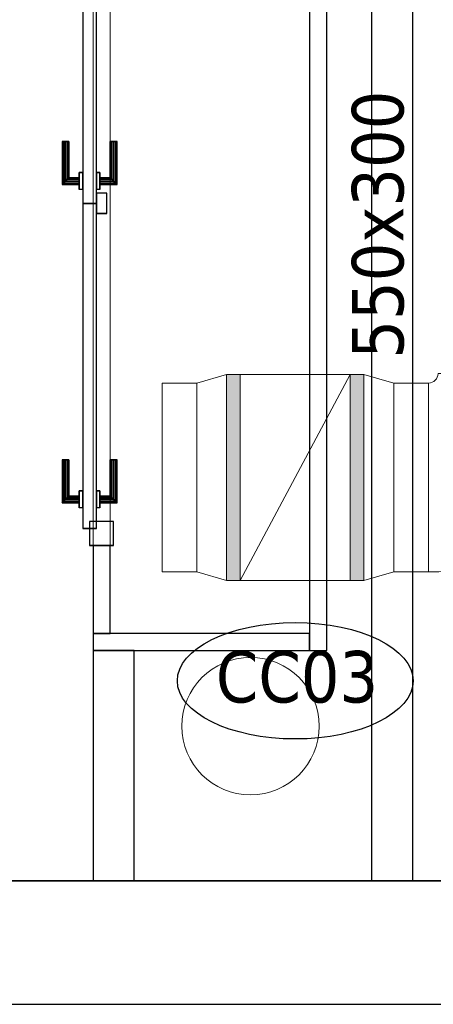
# Model space of a CAD drawing. Header units: metres. Extents: x 391.1 to 430.4, y 12.7 to 28.4.
# Tile 146 of 169: x 410.1 to 411.3, y 12.8 to 15.7. Entities that reach past the tile are written whole.
import ezdxf

# ---------------------------------------------------------------- set-up
doc = ezdxf.new("R2010")
doc.units = ezdxf.units.M
doc.layers.add('01_CARPINTERIA', color=5, linetype='Continuous', lineweight=25, true_color=0x0000ff)
doc.layers.add('01_SUELOS', color=7, linetype='Continuous', lineweight=25, true_color=0x007f00)
for name, color, linetype, lineweight in [('A-COLS-____-MCUT', 7, 'Continuous', 18), ('A-COLS-____-OTLN', 7, 'Continuous', 18), ('A-DETL-GENF-OTLN', 7, 'Continuous', 18), ('A-GENM-____-OTLN', 7, 'Continuous', 18), ('A-WALL-____-MCUT', 7, 'Continuous', 25), ('A-WALL-____-OTLN', 7, 'Continuous', 25), ('M-HVAC-DUCT-IDEN', 7, 'Continuous', 30), ('M-HVAC-DUCT-OTLN', 7, 'Continuous', 18)]:
    doc.layers.add(name, color=color, linetype=linetype, lineweight=lineweight)
doc.styles.add('Tahoma_2', font='tahoma.ttf', dxfattribs={"height": 0.15})

# ---------------------------------------------------------------- blocks, each defined once
blk = doc.blocks.new('Family - Envans PB-155313-02_CLI_AIRE_P0')
at = {"layer": 'A-WALL-____-MCUT', "color": 253, "true_color": 0xaaaaaa}
for p, q in [((0.2554, 0.05), (0, 0.05)), ((0, 0.05), (0, 0)), ((0.2554, 0), (0.2554, 0.05)), ((2.2477, 0.05), (2.2477, 0)), ((2.2997, 0.05), (2.2477, 0.05)), ((2.2997, 0), (2.2997, 0.05)), ((0, 0), (0.2554, 0)), ((2.2477, 0), (2.2997, 0))]:
    blk.add_line(p, q, dxfattribs=at)
at = {"layer": 'A-WALL-____-OTLN', "color": 253, "true_color": 0xaaaaaa}
for p, q in [((0.2554, 0.05), (0, 0.05)), ((0, 0.05), (0, 0)), ((0.2554, 0), (0.2554, 0.05)), ((2.2477, 0.05), (2.2477, 0)), ((2.2477, 0.05), (2.2997, 0.05)), ((2.2997, 0.05), (2.2997, 0)), ((0, 0), (0.2554, 0)), ((2.2477, 0), (2.2997, 0))]:
    blk.add_line(p, q, dxfattribs=at)
at = {"layer": 'A-WALL-____-OTLN', "color": 253, "lineweight": 18, "true_color": 0xaaaaaa}
blk.add_line((0, 0), (2.2997, 0), dxfattribs=at)
blk = doc.blocks.new('Family - Vano de puerta PB-155315-02_CLI_AIRE_P0')
at = {"layer": 'A-GENM-____-OTLN', "color": 253, "true_color": 0xaaaaaa}
for p, q in [((410.3264, 16.1685), (410.2764, 16.1685)), ((410.2764, 16.1685), (410.2764, 14.1762)), ((410.2764, 14.1762), (410.2764, 16.1685)), ((410.2764, 16.1685), (410.3264, 16.1685)), ((410.3264, 14.1762), (410.3264, 16.1685)), ((410.3264, 16.1685), (410.3264, 14.1762)), ((410.2764, 14.1762), (410.3264, 14.1762)), ((410.2764, 14.1762), (410.3264, 14.1762))]:
    blk.add_line(p, q, dxfattribs=at)
blk = doc.blocks.new('Family - Pilar PB-155321-02_CLI_AIRE_P0')
at = {"layer": 'A-COLS-____-MCUT', "color": 253, "true_color": 0xaaaaaa}
for start, end in [(360, 180), (180, 360)]:
    blk.add_arc((0.2, 0.2), 0.2, start, end, dxfattribs=at)
at = {"layer": 'A-COLS-____-OTLN', "color": 253, "true_color": 0xaaaaaa}
for start, end in [(360, 180), (180, 360)]:
    blk.add_arc((0.2, 0.2), 0.2, start, end, dxfattribs=at)
blk = doc.blocks.new('Family - Envans PB-155784-02_CLI_AIRE_P0')
at = {"layer": 'A-WALL-____-MCUT', "color": 253, "true_color": 0xaaaaaa}
for p, q in [((0.6702, 0.12), (0, 0.12)), ((0, 0.12), (0, 0)), ((0.6702, 0), (0.6702, 0.12)), ((0, 0), (0.6702, 0))]:
    blk.add_line(p, q, dxfattribs=at)
at = {"layer": 'A-WALL-____-OTLN', "color": 253, "true_color": 0xaaaaaa}
for p, q in [((0.6702, 0.12), (0, 0.12)), ((0, 0.12), (0, 0)), ((0.6702, 0), (0.6702, 0.12)), ((0, 0), (0.6702, 0))]:
    blk.add_line(p, q, dxfattribs=at)
at = {"layer": 'A-WALL-____-OTLN', "color": 253, "lineweight": 18, "true_color": 0xaaaaaa}
blk.add_line((-0.0021, 0), (0.6702, 0), dxfattribs=at)
blk = doc.blocks.new('Family - Envans PB-155792-02_CLI_AIRE_P0')
at = {"layer": 'A-WALL-____-MCUT', "color": 253, "true_color": 0xaaaaaa}
for p, q in [((0.63, 0.05), (0, 0.05)), ((0, 0.05), (0, 0)), ((0.63, 0), (0.63, 0.05)), ((0, 0), (0.63, 0))]:
    blk.add_line(p, q, dxfattribs=at)
at = {"layer": 'A-WALL-____-OTLN', "color": 253, "true_color": 0xaaaaaa}
for p, q in [((0.63, 0.05), (0, 0.05)), ((0, 0.05), (0, 0)), ((0.63, 0), (0.63, 0.05)), ((0, 0), (0.63, 0))]:
    blk.add_line(p, q, dxfattribs=at)
at = {"layer": 'A-WALL-____-OTLN', "color": 253, "lineweight": 18, "true_color": 0xaaaaaa}
blk.add_line((0, 0), (0.63, 0), dxfattribs=at)
blk = doc.blocks.new('Family - LONDR55-XX_ZZ-ARQ-CAA-M3D-Londres55-155804-02_CLI_AIRE_P0')
at = {"layer": '01_CARPINTERIA', "color": 161, "true_color": 0xaaaaff}
for p, q in [((0.1263, 0.1487), (0.125, 0.15)), ((0.125, 0.15), (0.125, 0.1)), ((0.125, 0.15), (0.1263, 0.1487)), ((0.25, 0.15), (0.125, 0.15)), ((0.13, 0.145), (0.1263, 0.1487)), ((0.1263, 0.1487), (0.1263, 0.1)), ((0.1263, 0.1487), (0.1263, 0.1)), ((0.1263, 0.1487), (0.13, 0.145)), ((0.25, 0.1487), (0.1263, 0.1487)), ((0.25, 0.1487), (0.1263, 0.1487)), ((0.135, 0.14), (0.13, 0.145)), ((0.13, 0.145), (0.13, 0.1)), ((0.13, 0.145), (0.13, 0.1)), ((0.13, 0.145), (0.135, 0.14)), ((0.25, 0.145), (0.13, 0.145)), ((0.25, 0.145), (0.13, 0.145)), ((0.25, 0.1487), (0.25, 0.15)), ((0.25, 0.15), (0.25, 0.1487)), ((0.25, 0.145), (0.25, 0.1487)), ((0.25, 0.1487), (0.25, 0.145)), ((0.25, 0.145), (0.25, 0.14)), ((0.25, 0.14), (0.25, 0.145)), ((1.053, 0.1487), (1.0517, 0.15)), ((1.0517, 0.15), (1.0517, 0.1)), ((1.0517, 0.15), (1.053, 0.1487)), ((1.1767, 0.15), (1.0517, 0.15)), ((1.0567, 0.145), (1.053, 0.1487)), ((1.053, 0.1487), (1.053, 0.1)), ((1.053, 0.1487), (1.053, 0.1)), ((1.053, 0.1487), (1.0567, 0.145)), ((1.1767, 0.1487), (1.053, 0.1487)), ((1.1767, 0.1487), (1.053, 0.1487)), ((1.0617, 0.14), (1.0567, 0.145)), ((1.0567, 0.145), (1.0567, 0.1)), ((1.0567, 0.145), (1.0567, 0.1)), ((1.0567, 0.145), (1.0617, 0.14)), ((1.1767, 0.145), (1.0567, 0.145)), ((1.1767, 0.145), (1.0567, 0.145)), ((1.1767, 0.1487), (1.1767, 0.15)), ((1.1767, 0.15), (1.1767, 0.1487)), ((1.1767, 0.145), (1.1767, 0.1487)), ((1.1767, 0.1487), (1.1767, 0.145)), ((1.1767, 0.145), (1.1767, 0.14)), ((1.1767, 0.14), (1.1767, 0.145)), ((0.135, 0.1), (0.135, 0.14)), ((0.135, 0.14), (0.135, 0.1)), ((0.135, 0.14), (0.14, 0.135)), ((0.14, 0.135), (0.135, 0.14)), ((0.135, 0.14), (0.25, 0.14)), ((0.25, 0.14), (0.135, 0.14)), ((0.14, 0.135), (0.14, 0.1)), ((0.14, 0.135), (0.1437, 0.1313)), ((0.1437, 0.1313), (0.14, 0.135)), ((0.14, 0.135), (0.14, 0.1)), ((0.25, 0.135), (0.14, 0.135)), ((0.25, 0.135), (0.14, 0.135)), ((0.1437, 0.1313), (0.1437, 0.1)), ((0.1437, 0.1313), (0.145, 0.13)), ((0.145, 0.13), (0.1437, 0.1313)), ((0.1437, 0.1313), (0.1437, 0.1)), ((0.25, 0.1313), (0.1437, 0.1313)), ((0.25, 0.1313), (0.1437, 0.1313)), ((0.145, 0.13), (0.145, 0.1)), ((0.25, 0.13), (0.145, 0.13)), ((0.25, 0.14), (0.25, 0.135)), ((0.25, 0.135), (0.25, 0.14)), ((0.25, 0.135), (0.25, 0.1313)), ((0.25, 0.1313), (0.25, 0.135)), ((0.25, 0.1313), (0.25, 0.13)), ((0.25, 0.13), (0.25, 0.1313)), ((1.0617, 0.1), (1.0617, 0.14)), ((1.0617, 0.14), (1.0617, 0.1)), ((1.0617, 0.14), (1.0667, 0.135)), ((1.0667, 0.135), (1.0617, 0.14)), ((1.0617, 0.14), (1.1767, 0.14)), ((1.1767, 0.14), (1.0617, 0.14)), ((1.0667, 0.135), (1.0667, 0.1)), ((1.0667, 0.135), (1.0703, 0.1313)), ((1.0703, 0.1313), (1.0667, 0.135)), ((1.0667, 0.135), (1.0667, 0.1)), ((1.1767, 0.135), (1.0667, 0.135)), ((1.1767, 0.135), (1.0667, 0.135)), ((1.0703, 0.1313), (1.0703, 0.1)), ((1.0703, 0.1313), (1.0717, 0.13)), ((1.0717, 0.13), (1.0703, 0.1313)), ((1.0703, 0.1313), (1.0703, 0.1)), ((1.1767, 0.1313), (1.0703, 0.1313)), ((1.1767, 0.1313), (1.0703, 0.1313)), ((1.0717, 0.13), (1.0717, 0.1)), ((1.1767, 0.13), (1.0717, 0.13)), ((1.1767, 0.14), (1.1767, 0.135)), ((1.1767, 0.135), (1.1767, 0.14)), ((1.1767, 0.135), (1.1767, 0.1313)), ((1.1767, 0.1313), (1.1767, 0.135)), ((1.1767, 0.1313), (1.1767, 0.13)), ((1.1767, 0.13), (1.1767, 0.1313)), ((0.9957, 0.09), (0.05, 0.09)), ((0.05, 0.09), (0.05, 0.05)), ((0.9957, 0.09), (0.05, 0.09)), ((0.05, 0.05), (0.05, 0.09)), ((0.16, 0.1), (0.11, 0.1)), ((0.11, 0.1), (0.16, 0.1)), ((0.11, 0.09), (0.11, 0.1)), ((0.11, 0.09), (0.11, 0.1)), ((0.16, 0.09), (0.11, 0.09)), ((0.11, 0.09), (0.16, 0.09)), ((0.1263, 0.1), (0.125, 0.1)), ((0.125, 0.1), (0.1263, 0.1)), ((0.13, 0.1), (0.1263, 0.1)), ((0.1263, 0.1), (0.13, 0.1)), ((0.135, 0.1), (0.13, 0.1)), ((0.13, 0.1), (0.135, 0.1)), ((0.14, 0.1), (0.135, 0.1)), ((0.135, 0.1), (0.14, 0.1)), ((0.14, 0.1), (0.1437, 0.1)), ((0.1437, 0.1), (0.14, 0.1)), ((0.1437, 0.1), (0.145, 0.1)), ((0.145, 0.1), (0.1437, 0.1)), ((0.16, 0.09), (0.16, 0.1)), ((0.16, 0.1), (0.16, 0.09)), ((0.9957, 0.05), (0.9957, 0.09)), ((0.9957, 0.05), (0.9957, 0.09)), ((1.9424, 0.09), (0.9967, 0.09)), ((0.9967, 0.09), (0.9967, 0.05)), ((1.9424, 0.09), (0.9967, 0.09)), ((0.9967, 0.05), (0.9967, 0.09)), ((1.0867, 0.1), (1.0367, 0.1)), ((1.0367, 0.1), (1.0867, 0.1)), ((1.0367, 0.09), (1.0367, 0.1)), ((1.0367, 0.09), (1.0367, 0.1)), ((1.0867, 0.09), (1.0367, 0.09)), ((1.0367, 0.09), (1.0867, 0.09)), ((1.053, 0.1), (1.0517, 0.1)), ((1.0517, 0.1), (1.053, 0.1)), ((1.0567, 0.1), (1.053, 0.1)), ((1.053, 0.1), (1.0567, 0.1)), ((1.0617, 0.1), (1.0567, 0.1)), ((1.0567, 0.1), (1.0617, 0.1)), ((1.0667, 0.1), (1.0617, 0.1)), ((1.0617, 0.1), (1.0667, 0.1)), ((1.0667, 0.1), (1.0703, 0.1)), ((1.0703, 0.1), (1.0667, 0.1)), ((1.0703, 0.1), (1.0717, 0.1)), ((1.0717, 0.1), (1.0703, 0.1)), ((1.0867, 0.09), (1.0867, 0.1)), ((1.0867, 0.1), (1.0867, 0.09)), ((1.9424, 0.05), (1.9424, 0.09)), ((1.9424, 0.05), (1.9424, 0.09)), ((0.07, 0.07), (0, 0.07)), ((0, 0.07), (0, 0)), ((0.07, 0.07), (0, 0.07)), ((0, 0), (0, 0.07)), ((0.07, 0), (0.07, 0.07)), ((0.07, 0), (0.07, 0.07)), ((1.9924, 0.07), (1.9224, 0.07)), ((1.9224, 0.07), (1.9224, 0)), ((1.9924, 0.07), (1.9224, 0.07)), ((1.9224, 0), (1.9224, 0.07)), ((1.9924, 0), (1.9924, 0.07)), ((1.9924, 0), (1.9924, 0.07)), ((0.05, 0.05), (0.9957, 0.05)), ((0.05, 0.05), (0.9957, 0.05)), ((0.11, 0.05), (0.16, 0.05)), ((0.16, 0.05), (0.11, 0.05)), ((0.11, 0.04), (0.11, 0.05)), ((0.11, 0.04), (0.11, 0.05)), ((0.11, 0.04), (0.16, 0.04)), ((0.16, 0.04), (0.11, 0.04)), ((0.1263, 0.04), (0.125, 0.04)), ((0.125, 0.04), (0.1263, 0.04)), ((0.125, 0.04), (0.125, -0.01)), ((0.13, 0.04), (0.1263, 0.04)), ((0.1263, 0.04), (0.13, 0.04)), ((0.1263, 0.04), (0.1263, -0.0087)), ((0.1263, 0.04), (0.1263, -0.0087)), ((0.13, 0.04), (0.135, 0.04)), ((0.135, 0.04), (0.13, 0.04)), ((0.13, 0.04), (0.13, -0.005)), ((0.13, 0.04), (0.13, -0.005)), ((0.135, 0.04), (0.14, 0.04)), ((0.14, 0.04), (0.135, 0.04)), ((0.135, 0), (0.135, 0.04)), ((0.135, 0.04), (0.135, 0)), ((0.14, 0.04), (0.1437, 0.04)), ((0.1437, 0.04), (0.14, 0.04)), ((0.14, 0.04), (0.14, 0.005)), ((0.14, 0.04), (0.14, 0.005)), ((0.1437, 0.04), (0.145, 0.04)), ((0.145, 0.04), (0.1437, 0.04)), ((0.1437, 0.04), (0.1437, 0.0087)), ((0.1437, 0.04), (0.1437, 0.0087)), ((0.145, 0.04), (0.145, 0.01)), ((0.16, 0.04), (0.16, 0.05)), ((0.16, 0.05), (0.16, 0.04)), ((1.0267, 0.05), (0.9667, 0.05)), ((0.9667, 0.05), (0.9667, 0.02)), ((1.0267, 0.05), (0.9667, 0.05)), ((0.9667, 0.02), (0.9667, 0.05)), ((0.9967, 0.05), (1.9424, 0.05)), ((0.9967, 0.05), (1.9424, 0.05)), ((1.0267, 0.02), (1.0267, 0.05)), ((1.0267, 0.02), (1.0267, 0.05)), ((1.0367, 0.05), (1.0867, 0.05)), ((1.0867, 0.05), (1.0367, 0.05)), ((1.0367, 0.04), (1.0367, 0.05)), ((1.0367, 0.04), (1.0367, 0.05)), ((1.0367, 0.04), (1.0867, 0.04)), ((1.0867, 0.04), (1.0367, 0.04)), ((1.053, 0.04), (1.0517, 0.04)), ((1.0517, 0.04), (1.053, 0.04)), ((1.0517, 0.04), (1.0517, -0.01)), ((1.0567, 0.04), (1.053, 0.04)), ((1.053, 0.04), (1.0567, 0.04)), ((1.053, 0.04), (1.053, -0.0087)), ((1.053, 0.04), (1.053, -0.0087)), ((1.0567, 0.04), (1.0617, 0.04)), ((1.0617, 0.04), (1.0567, 0.04)), ((1.0567, 0.04), (1.0567, -0.005)), ((1.0567, 0.04), (1.0567, -0.005)), ((1.0617, 0.04), (1.0667, 0.04)), ((1.0667, 0.04), (1.0617, 0.04)), ((1.0617, 0), (1.0617, 0.04)), ((1.0617, 0.04), (1.0617, 0)), ((1.0667, 0.04), (1.0703, 0.04)), ((1.0703, 0.04), (1.0667, 0.04)), ((1.0667, 0.04), (1.0667, 0.005)), ((1.0667, 0.04), (1.0667, 0.005)), ((1.0703, 0.04), (1.0717, 0.04)), ((1.0717, 0.04), (1.0703, 0.04)), ((1.0703, 0.04), (1.0703, 0.0087)), ((1.0703, 0.04), (1.0703, 0.0087)), ((1.0717, 0.04), (1.0717, 0.01)), ((1.0867, 0.04), (1.0867, 0.05)), ((1.0867, 0.05), (1.0867, 0.04)), ((0, 0), (0.07, 0)), ((0, 0), (0.07, 0)), ((0.135, 0), (0.13, -0.005)), ((0.14, 0.005), (0.135, 0)), ((0.135, 0), (0.14, 0.005)), ((0.25, 0), (0.135, 0)), ((0.135, 0), (0.25, 0)), ((0.1437, 0.0087), (0.14, 0.005)), ((0.14, 0.005), (0.1437, 0.0087)), ((0.14, 0.005), (0.25, 0.005)), ((0.14, 0.005), (0.25, 0.005)), ((0.145, 0.01), (0.1437, 0.0087)), ((0.1437, 0.0087), (0.145, 0.01)), ((0.1437, 0.0087), (0.25, 0.0087)), ((0.1437, 0.0087), (0.25, 0.0087)), ((0.145, 0.01), (0.25, 0.01)), ((0.25, 0.0087), (0.25, 0.01)), ((0.25, 0.01), (0.25, 0.0087)), ((0.25, 0.005), (0.25, 0.0087)), ((0.25, 0.0087), (0.25, 0.005)), ((0.25, 0.005), (0.25, 0)), ((0.25, 0), (0.25, 0.005)), ((0.25, 0), (0.25, -0.005)), ((0.25, -0.005), (0.25, 0)), ((0.9667, 0.02), (1.0267, 0.02)), ((0.9667, 0.02), (1.0267, 0.02)), ((1.0667, 0.005), (1.0617, 0)), ((1.0617, 0), (1.0667, 0.005)), ((1.0617, 0), (1.1767, 0)), ((1.0703, 0.0087), (1.0667, 0.005)), ((1.0667, 0.005), (1.0703, 0.0087)), ((1.0667, 0.005), (1.1767, 0.005)), ((1.0667, 0.005), (1.1767, 0.005)), ((1.0717, 0.01), (1.0703, 0.0087)), ((1.0703, 0.0087), (1.0717, 0.01)), ((1.0703, 0.0087), (1.1767, 0.0087)), ((1.0703, 0.0087), (1.1767, 0.0087)), ((1.0717, 0.01), (1.1767, 0.01)), ((1.1767, 0.0087), (1.1767, 0.01)), ((1.1767, 0.01), (1.1767, 0.0087)), ((1.1767, 0.005), (1.1767, 0.0087)), ((1.1767, 0.0087), (1.1767, 0.005)), ((1.1767, 0.005), (1.1767, 0)), ((1.1767, 0), (1.1767, 0.005)), ((1.1767, 0), (1.1767, -0.005)), ((1.1767, -0.005), (1.1767, 0)), ((1.9224, 0), (1.9924, 0)), ((1.9224, 0), (1.9924, 0)), ((0.125, -0.01), (0.1263, -0.0087)), ((0.1263, -0.0087), (0.125, -0.01)), ((0.125, -0.01), (0.25, -0.01)), ((0.1263, -0.0087), (0.13, -0.005)), ((0.13, -0.005), (0.1263, -0.0087)), ((0.1263, -0.0087), (0.25, -0.0087)), ((0.1263, -0.0087), (0.25, -0.0087)), ((0.13, -0.005), (0.135, 0)), ((0.13, -0.005), (0.25, -0.005)), ((0.13, -0.005), (0.25, -0.005)), ((0.25, -0.005), (0.25, -0.0087)), ((0.25, -0.0087), (0.25, -0.005)), ((0.25, -0.0087), (0.25, -0.01)), ((0.25, -0.01), (0.25, -0.0087)), ((1.0517, -0.01), (1.053, -0.0087)), ((1.053, -0.0087), (1.0517, -0.01)), ((1.0517, -0.01), (1.1767, -0.01)), ((1.053, -0.0087), (1.0567, -0.005)), ((1.0567, -0.005), (1.053, -0.0087)), ((1.053, -0.0087), (1.1767, -0.0087)), ((1.053, -0.0087), (1.1767, -0.0087)), ((1.0567, -0.005), (1.0617, 0)), ((1.0617, 0), (1.0567, -0.005)), ((1.0567, -0.005), (1.1767, -0.005)), ((1.0567, -0.005), (1.1767, -0.005)), ((1.1767, 0), (1.0617, 0)), ((1.1767, -0.005), (1.1767, -0.0087)), ((1.1767, -0.0087), (1.1767, -0.005)), ((1.1767, -0.0087), (1.1767, -0.01)), ((1.1767, -0.01), (1.1767, -0.0087))]:
    blk.add_line(p, q, dxfattribs=at)
blk = doc.blocks.new('Family - Porta PB-155805-02_CLI_AIRE_P0')
blk.add_blockref('Family - LONDR55-XX_ZZ-ARQ-CAA-M3D-Londres55-155804-02_CLI_AIRE_P0', (0, 0))
blk = doc.blocks.new('Family - Mur PB-155836-02_CLI_AIRE_P0')
at = {"layer": 'A-WALL-____-MCUT', "color": 253, "true_color": 0xaaaaaa}
for p, q in [((22.9756, 0.36), (0, 0.36)), ((0, 0), (22.901, 0))]:
    blk.add_line(p, q, dxfattribs=at)
at = {"layer": 'A-WALL-____-OTLN', "color": 253, "true_color": 0xaaaaaa}
for p, q in [((22.9756, 0.36), (0, 0.36)), ((0, 0), (22.901, 0))]:
    blk.add_line(p, q, dxfattribs=at)
at = {"layer": 'A-WALL-____-OTLN', "color": 253, "lineweight": 18, "true_color": 0xaaaaaa}
blk.add_line((0, 0), (22.901, 0), dxfattribs=at)
blk = doc.blocks.new('Family - Envans PB-155885-02_CLI_AIRE_P0')
at = {"layer": 'A-WALL-____-MCUT', "color": 253, "true_color": 0xaaaaaa}
for p, q in [((2.35, 0.05), (0, 0.05)), ((0, 0.05), (0, 0)), ((2.35, 0), (2.35, 0.05)), ((0, 0), (2.35, 0))]:
    blk.add_line(p, q, dxfattribs=at)
at = {"layer": 'A-WALL-____-OTLN', "color": 253, "true_color": 0xaaaaaa}
for p, q in [((2.35, 0.05), (0, 0.05)), ((0, 0.05), (0, 0)), ((2.35, 0), (2.35, 0.05)), ((0, 0), (2.35, 0))]:
    blk.add_line(p, q, dxfattribs=at)
at = {"layer": 'A-WALL-____-OTLN', "color": 253, "lineweight": 18, "true_color": 0xaaaaaa}
blk.add_line((0, 0), (2.35, 0), dxfattribs=at)
blk = doc.blocks.new('Family - Envans PB-155945-02_CLI_AIRE_P0')
at = {"layer": 'A-WALL-____-MCUT', "color": 253, "true_color": 0xaaaaaa}
for p, q in [((6.9002, 0.12), (0, 0.12)), ((0, 0.12), (0, 0)), ((0, 0), (6.9002, 0))]:
    blk.add_line(p, q, dxfattribs=at)
at = {"layer": 'A-WALL-____-OTLN', "color": 253, "true_color": 0xaaaaaa}
for p, q in [((6.9002, 0.12), (0, 0.12)), ((0, 0.12), (0, 0)), ((0, 0), (6.9002, 0))]:
    blk.add_line(p, q, dxfattribs=at)
at = {"layer": 'A-WALL-____-OTLN', "color": 253, "lineweight": 18, "true_color": 0xaaaaaa}
blk.add_line((0, 0), (6.9002, 0), dxfattribs=at)
blk = doc.blocks.new('Family - LONDR55-XX_ZZ-ARQ-CAA-M3D-Londres55-155971-02_CLI_AIRE_P0')
at = {"layer": '01_SUELOS', "color": 9, "true_color": 0xaad4aa}
for p, q in [((1.4973, 0), (20.338, 0)), ((1.4973, 0), (20.338, 0)), ((1.4973, 0), (20.338, 0)), ((20.338, 0), (1.4973, 0))]:
    blk.add_line(p, q, dxfattribs=at)
blk = doc.blocks.new('LONDR55-XX_ZZ-ARQ-CAA-M3D-Londres55_ifc-1-02_CLI_AIRE_P0')
at = {"layer": '01_CARPINTERIA', "color": 253, "lineweight": 18, "true_color": 0xaaaaaa, "rotation": 90}
blk.add_blockref('Family - Porta PB-155805-02_CLI_AIRE_P0', (410.3364, 14.1762), dxfattribs=at)
at = {"layer": '01_SUELOS', "color": 253, "lineweight": 18, "true_color": 0xaaaaaa}
blk.add_blockref('Family - LONDR55-XX_ZZ-ARQ-CAA-M3D-Londres55-155971-02_CLI_AIRE_P0', (397.3291, 13.2006), dxfattribs=at)
at = {"layer": 'A-COLS-____-OTLN', "color": 253, "lineweight": 18, "true_color": 0xaaaaaa}
blk.add_blockref('Family - Pilar PB-155321-02_CLI_AIRE_P0', (410.5345, 13.4507), dxfattribs=at)
at = {"layer": 'A-GENM-____-OTLN', "color": 253, "lineweight": 18, "true_color": 0xaaaaaa}
blk.add_blockref('Family - Vano de puerta PB-155315-02_CLI_AIRE_P0', (0, 0), dxfattribs=at)
at = {"layer": 'A-WALL-____-OTLN', "color": 253, "lineweight": 18, "true_color": 0xaaaaaa}
for name, p, rotation in [('Family - Envans PB-155945-02_CLI_AIRE_P0', (411.2064, 13.2006), 90), ('Family - Envans PB-155313-02_CLI_AIRE_P0', (410.3264, 13.9208), 90), ('Family - Envans PB-155885-02_CLI_AIRE_P0', (410.9064, 16.2208), 270), ('Family - Envans PB-155792-02_CLI_AIRE_P0', (410.9064, 13.9208), 180), ('Family - Envans PB-155784-02_CLI_AIRE_P0', (410.2764, 13.8708), 270)]:
    blk.add_blockref(name, p, dxfattribs=dict(at, rotation=rotation))
blk.add_blockref('Family - Mur PB-155836-02_CLI_AIRE_P0', (400.7564, 12.8406), dxfattribs=at)
blk = doc.blocks.new('ZYR_03_06_07 Comporta Talla Foc Rectangular CC - CC03-V5-02_CLI_AIRE_P0')
at = {"layer": 'A-DETL-GENF-OTLN', "true_color": 0x85cce3}
h = blk.add_hatch(color=151, dxfattribs=at)
h.paths.add_polyline_path([(0.16, 0.3), (0.16, -0.3), (0.2, -0.3), (0.2, 0.3)])
h.paths.add_polyline_path([(-0.2, 0.3), (-0.2, -0.3), (-0.16, -0.3), (-0.16, 0.3)])
at = {"layer": 'A-DETL-GENF-OTLN', "color": 143, "true_color": 0x32aad1}
for p, q in [((-0.2, 0.3), (-0.2, -0.3)), ((-0.16, 0.3), (-0.2, 0.3)), ((-0.2, 0.3), (0.2, 0.3)), ((-0.2, -0.3), (-0.2, 0.3)), ((-0.16, -0.3), (-0.16, 0.3)), ((-0.16, -0.3), (0.16, 0.3)), ((0.2, 0.3), (0.16, 0.3)), ((0.16, 0.3), (0.16, -0.3)), ((0.2, -0.3), (0.2, 0.3)), ((0.2, 0.3), (0.2, -0.3)), ((-0.2, -0.3), (-0.16, -0.3)), ((0.2, -0.3), (-0.2, -0.3)), ((0.16, -0.3), (0.2, -0.3))]:
    blk.add_line(p, q, dxfattribs=at)
blk = doc.blocks.new('M_Transición rectangular - Ángulo - 60 grados-771374-02_CLI_AIRE_P0')
at = {"layer": 'M-HVAC-DUCT-OTLN', "color": 143, "true_color": 0x32aad1}
for p, q in [((0, 0.3), (0, -0.3)), ((0, 0.3), (0.0866, 0.275)), ((0, 0.3), (0.0866, 0.275)), ((0, -0.3), (0, 0.3)), ((0.0866, -0.275), (0.0866, 0.275)), ((0.0866, 0.275), (0.0866, -0.275)), ((0, -0.3), (0.0866, -0.275)), ((0.0866, -0.275), (0, -0.3))]:
    blk.add_line(p, q, dxfattribs=at)
blk = doc.blocks.new('M_Codo rectangular - Radio - _55 W-771415-02_CLI_AIRE_P0')
at = {"layer": 'M-HVAC-DUCT-OTLN', "color": 143, "true_color": 0x32aad1}
for p, q in [((411.2799, 14.6771), (411.8299, 14.6771)), ((411.8299, 14.6771), (411.2799, 14.6771)), ((411.2799, 14.6771), (411.2799, 14.6771)), ((411.8299, 14.6771), (411.8299, 14.6771)), ((411.2524, 14.6496), (411.2524, 14.6496)), ((411.2524, 14.6496), (411.2524, 14.0996)), ((411.2524, 14.0996), (411.2524, 14.6496)), ((411.2524, 14.0996), (411.2524, 14.0996)), ((411.2524, 14.0996), (411.2524, 14.0996))]:
    blk.add_line(p, q, dxfattribs=at)
for radius in [0.0275, 0.0275, 0.5775, 0.5775]:
    blk.add_arc((411.2524, 14.6771), radius, 270, 0, dxfattribs=at)
blk = doc.blocks.new('M_Transición rectangular - Ángulo - 60 grados-771400-02_CLI_AIRE_P0')
at = {"layer": 'M-HVAC-DUCT-OTLN', "color": 143, "true_color": 0x32aad1}
for p, q in [((411.1511, 14.6496), (411.0645, 14.6746)), ((411.0645, 14.6746), (411.0645, 14.6746)), ((411.0645, 14.6746), (411.1511, 14.6496)), ((411.0645, 14.6746), (411.0645, 14.0746)), ((411.0645, 14.0746), (411.0645, 14.6746)), ((411.1511, 14.6496), (411.1511, 14.6496)), ((411.1511, 14.0996), (411.1511, 14.6496)), ((411.1511, 14.6496), (411.1511, 14.0996)), ((411.1511, 14.0996), (411.0645, 14.0746)), ((411.1511, 14.0996), (411.0645, 14.0746)), ((411.1511, 14.0996), (411.1511, 14.0996)), ((411.0645, 14.0746), (411.0645, 14.0746))]:
    blk.add_line(p, q, dxfattribs=at)
blk = doc.blocks.new('ZYR_00_01 Accesori Conductes - 3 mm-768910-02_CLI_AIRE_P0')
at = {"layer": 'M-HVAC-DUCT-IDEN'}
blk.add_ellipse((-0.000013, -0.000203), major_axis=(-0.006858, 0), ratio=0.494118, dxfattribs=at)

msp = doc.modelspace()

# ---------------------------------------------------------------- linework, layer by layer
at = {"layer": 'M-HVAC-DUCT-OTLN', "color": 143, "true_color": 0x32aad1}
for p, q in [((410.4779, 14.0996), (410.4779, 14.6496)), ((410.4779, 14.6496), (410.5779, 14.6496)), ((410.5779, 14.0996), (410.5779, 14.6496)), ((411.1511, 14.0996), (411.1511, 14.6496)), ((411.1511, 14.6496), (411.2524, 14.6496)), ((411.1512, 14.6496), (411.1512, 14.0996)), ((411.2523, 14.6496), (411.2523, 14.0996)), ((411.2524, 14.0996), (411.2524, 14.6496)), ((410.5779, 14.0996), (410.4779, 14.0996)), ((411.2524, 14.0996), (411.1511, 14.0996))]:
    msp.add_line(p, q, dxfattribs=at)

# ---------------------------------------------------------------- block references
at = {"lineweight": 5}
msp.add_blockref('LONDR55-XX_ZZ-ARQ-CAA-M3D-Londres55_ifc-1-02_CLI_AIRE_P0', (0, 0), dxfattribs=at)
at = {"layer": 'A-DETL-GENF-OTLN', "color": 143, "true_color": 0x32aad1, "rotation": 180}
msp.add_blockref('ZYR_03_06_07 Comporta Talla Foc Rectangular CC - CC03-V5-02_CLI_AIRE_P0', (410.8645, 14.3746), dxfattribs=at)
at = {"layer": 'M-HVAC-DUCT-IDEN', "xscale": 49.99999999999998, "yscale": 49.99999999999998, "zscale": 49.99999999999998}
msp.add_blockref('ZYR_00_01 Accesori Conductes - 3 mm-768910-02_CLI_AIRE_P0', (410.8652, 13.7928), dxfattribs=at)
at = {"layer": 'M-HVAC-DUCT-OTLN', "color": 143, "true_color": 0x32aad1, "rotation": 180}
msp.add_blockref('M_Transición rectangular - Ángulo - 60 grados-771374-02_CLI_AIRE_P0', (410.6645, 14.3746), dxfattribs=at)
at = {"layer": 'M-HVAC-DUCT-OTLN', "color": 143, "true_color": 0x32aad1}
for name in ['M_Transición rectangular - Ángulo - 60 grados-771400-02_CLI_AIRE_P0', 'M_Codo rectangular - Radio - _55 W-771415-02_CLI_AIRE_P0']:
    msp.add_blockref(name, (0, 0), dxfattribs=at)

# ---------------------------------------------------------------- texts
at = {"layer": 'M-HVAC-DUCT-IDEN', "insert": (411.0294, 14.7208), "char_height": 0.15, "width": 0.913924, "attachment_point": 1, "rotation": 90, "style": 'Tahoma_2'}
msp.add_mtext('550x300', dxfattribs=at)
at = {"layer": 'M-HVAC-DUCT-IDEN', "insert": (410.6337, 13.8696), "char_height": 0.15, "width": 0.561181, "attachment_point": 1, "style": 'Tahoma_2'}
msp.add_mtext('CC03', dxfattribs=at)

doc.saveas('drawing.dxf')
